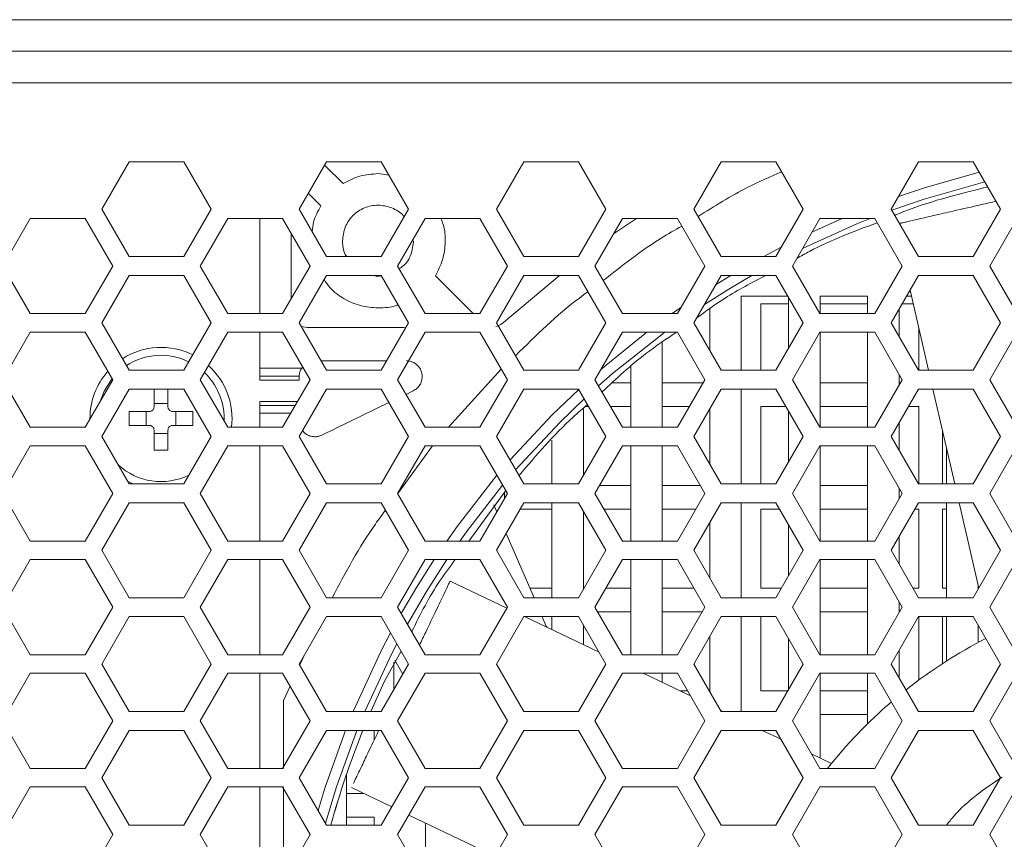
# Model space of a CAD drawing. Header units: millimetres. Extents: x -2516 to -1354, y 370 to 1898.
# Tile 22 of 53: x -1927 to -1865, y 812 to 864. Entities that reach past the tile are written whole.
import ezdxf

# ---------------------------------------------------------------- set-up
doc = ezdxf.new("R2010")
doc.units = ezdxf.units.MM

msp = doc.modelspace()

# ---------------------------------------------------------------- linework, layer by layer
at = {"color": 7, "linetype": 'Continuous', "lineweight": 5}
for p, q in [((-2249.691, 863.694), (-1603.691, 863.694)), ((-2249.691, 861.694), (-1603.691, 861.694)), ((-1603.691, 859.694), (-2249.691, 859.694)), ((-1919.959, 854.694), (-1921.691, 851.694)), ((-1916.494, 854.694), (-1919.959, 854.694)), ((-1914.762, 851.694), (-1916.494, 854.694)), ((-1907.459, 854.694), (-1909.191, 851.694)), ((-1906.404, 853.322), (-1907.575, 854.492)), ((-1903.994, 854.694), (-1907.459, 854.694)), ((-1902.262, 851.694), (-1903.994, 854.694)), ((-1894.959, 854.694), (-1896.691, 851.694)), ((-1891.494, 854.694), (-1894.959, 854.694)), ((-1889.762, 851.694), (-1891.494, 854.694)), ((-1882.459, 854.694), (-1884.191, 851.694)), ((-1878.994, 854.694), (-1882.459, 854.694)), ((-1877.262, 851.694), (-1878.994, 854.694)), ((-1869.959, 854.694), (-1871.691, 851.694)), ((-1866.494, 854.694), (-1869.959, 854.694)), ((-1864.762, 851.694), (-1866.494, 854.694)), ((-1903.509, 853.853), (-1904.191, 853.944)), ((-1908.61, 852.699), (-1907.819, 851.907)), ((-1921.691, 851.694), (-1919.959, 848.694)), ((-1916.494, 848.694), (-1914.762, 851.694)), ((-1909.191, 851.694), (-1907.459, 848.694)), ((-1903.994, 848.694), (-1902.262, 851.694)), ((-1896.691, 851.694), (-1894.959, 848.694)), ((-1891.494, 848.694), (-1889.762, 851.694)), ((-1884.191, 851.694), (-1882.459, 848.694)), ((-1878.994, 848.694), (-1877.262, 851.694)), ((-1871.691, 851.694), (-1869.959, 848.694)), ((-1866.494, 848.694), (-1864.762, 851.694)), ((-1926.216, 851.106), (-1927.955, 848.094)), ((-1922.737, 851.106), (-1926.216, 851.106)), ((-1920.998, 848.094), (-1922.737, 851.106)), ((-1913.716, 851.106), (-1915.455, 848.094)), ((-1910.237, 851.106), (-1913.716, 851.106)), ((-1911.691, 851.106), (-1911.691, 845.081)), ((-1908.498, 848.094), (-1910.237, 851.106)), ((-1901.216, 851.106), (-1902.955, 848.094)), ((-1897.737, 851.106), (-1901.216, 851.106)), ((-1895.998, 848.094), (-1897.737, 851.106)), ((-1888.716, 851.106), (-1890.455, 848.094)), ((-1887.815, 851.106), (-1889.274, 850.14)), ((-1885.237, 851.106), (-1888.716, 851.106)), ((-1883.498, 848.094), (-1885.237, 851.106)), ((-1876.216, 851.106), (-1877.955, 848.094)), ((-1872.737, 851.106), (-1876.216, 851.106)), ((-1870.998, 848.094), (-1872.737, 851.106)), ((-1863.716, 851.106), (-1865.455, 848.094)), ((-1909.691, 846.028), (-1909.691, 850.16)), ((-1927.955, 848.094), (-1926.216, 845.081)), ((-1922.737, 845.081), (-1920.998, 848.094)), ((-1919.959, 848.694), (-1916.494, 848.694)), ((-1915.455, 848.094), (-1913.716, 845.081)), ((-1910.237, 845.081), (-1908.498, 848.094)), ((-1907.459, 848.694), (-1903.994, 848.694)), ((-1902.955, 848.094), (-1901.216, 845.081)), ((-1897.737, 845.081), (-1895.998, 848.094)), ((-1894.959, 848.694), (-1891.494, 848.694)), ((-1890.455, 848.094), (-1888.716, 845.081)), ((-1885.237, 845.081), (-1883.498, 848.094)), ((-1882.459, 848.694), (-1878.994, 848.694)), ((-1877.955, 848.094), (-1876.216, 845.081)), ((-1872.737, 845.081), (-1870.998, 848.094)), ((-1869.959, 848.694), (-1866.494, 848.694)), ((-1865.455, 848.094), (-1863.716, 845.081)), ((-1919.959, 847.494), (-1921.691, 844.494)), ((-1916.494, 847.494), (-1919.959, 847.494)), ((-1914.762, 844.494), (-1916.494, 847.494)), ((-1907.459, 847.494), (-1909.191, 844.494)), ((-1903.994, 847.494), (-1907.459, 847.494)), ((-1902.262, 844.494), (-1903.994, 847.494)), ((-1898.164, 845.081), (-1900.563, 847.48)), ((-1894.959, 847.494), (-1896.691, 844.494)), ((-1892.705, 847.494), (-1896.239, 844.527)), ((-1891.494, 847.494), (-1894.959, 847.494)), ((-1889.762, 844.494), (-1891.494, 847.494)), ((-1882.459, 847.494), (-1884.191, 844.494)), ((-1878.994, 847.494), (-1882.459, 847.494)), ((-1877.262, 844.494), (-1878.994, 847.494)), ((-1869.959, 847.494), (-1871.691, 844.494)), ((-1866.494, 847.494), (-1869.959, 847.494)), ((-1864.762, 844.494), (-1866.494, 847.494)), ((-1870.495, 846.565), (-1869.328, 841.494)), ((-1881.191, 846.194), (-1878.244, 846.194)), ((-1881.191, 841.494), (-1881.191, 846.194)), ((-1879.941, 845.694), (-1878.191, 845.694)), ((-1879.941, 841.494), (-1879.941, 845.694)), ((-1878.191, 846.101), (-1878.191, 842.886)), ((-1876.191, 846.194), (-1873.191, 846.194)), ((-1876.191, 845.081), (-1876.191, 846.194)), ((-1876.191, 845.694), (-1873.191, 845.694)), ((-1873.191, 846.194), (-1873.191, 845.081)), ((-1870.998, 845.694), (-1870.294, 845.694)), ((-1870.709, 846.194), (-1870.41, 846.194)), ((-1926.216, 845.081), (-1922.737, 845.081)), ((-1913.716, 845.081), (-1910.237, 845.081)), ((-1901.216, 845.081), (-1897.737, 845.081)), ((-1888.716, 845.081), (-1885.237, 845.081)), ((-1883.191, 845.382), (-1883.191, 842.762)), ((-1876.216, 845.081), (-1872.737, 845.081)), ((-1871.191, 843.628), (-1871.191, 845.36)), ((-1921.691, 844.494), (-1919.959, 841.494)), ((-1916.494, 841.494), (-1914.762, 844.494)), ((-1909.191, 844.494), (-1907.459, 841.494)), ((-1903.994, 841.494), (-1902.262, 844.494)), ((-1896.691, 844.494), (-1894.959, 841.494)), ((-1891.494, 841.494), (-1889.762, 844.494)), ((-1884.191, 844.494), (-1882.459, 841.494)), ((-1878.994, 841.494), (-1877.262, 844.494)), ((-1871.691, 844.494), (-1869.959, 841.494)), ((-1866.494, 841.494), (-1864.762, 844.494)), ((-1926.216, 843.906), (-1927.955, 840.894)), ((-1922.737, 843.906), (-1926.216, 843.906)), ((-1920.998, 840.894), (-1922.737, 843.906)), ((-1913.716, 843.906), (-1915.455, 840.894)), ((-1910.237, 843.906), (-1913.716, 843.906)), ((-1911.691, 843.906), (-1911.691, 841.619)), ((-1908.498, 840.894), (-1910.237, 843.906)), ((-1908.691, 844.194), (-1909.06, 844.267)), ((-1902.519, 844.194), (-1908.691, 844.194)), ((-1901.216, 843.906), (-1902.955, 840.894)), ((-1897.737, 843.906), (-1901.216, 843.906)), ((-1895.998, 840.894), (-1897.737, 843.906)), ((-1888.716, 843.906), (-1890.455, 840.894)), ((-1885.237, 843.906), (-1888.716, 843.906)), ((-1883.498, 840.894), (-1885.237, 843.906)), ((-1876.216, 843.906), (-1877.955, 840.894)), ((-1872.737, 843.906), (-1876.216, 843.906)), ((-1876.191, 837.881), (-1876.191, 843.906)), ((-1873.191, 843.906), (-1873.191, 837.881)), ((-1870.998, 840.894), (-1872.737, 843.906)), ((-1869.941, 844.157), (-1869.941, 841.494)), ((-1863.716, 843.906), (-1865.455, 840.894)), ((-1886.191, 837.881), (-1886.191, 843.279)), ((-1907.805, 842.094), (-1903.648, 842.094)), ((-1919.959, 841.494), (-1916.494, 841.494)), ((-1911.691, 841.619), (-1909.041, 841.619)), ((-1907.459, 841.494), (-1903.994, 841.494)), ((-1899.722, 837.881), (-1896.39, 841.573)), ((-1894.959, 841.494), (-1891.494, 841.494)), ((-1888.191, 841.711), (-1888.191, 837.881)), ((-1882.459, 841.494), (-1878.994, 841.494)), ((-1871.191, 840.56), (-1871.191, 841.228)), ((-1869.959, 841.494), (-1866.494, 841.494)), ((-1927.955, 840.894), (-1926.216, 837.881)), ((-1922.737, 837.881), (-1920.998, 840.894)), ((-1915.455, 840.894), (-1913.716, 837.881)), ((-1911.691, 841.126), (-1909.19, 841.126)), ((-1911.691, 840.869), (-1911.691, 841.126)), ((-1911.691, 840.869), (-1909.191, 840.869)), ((-1910.237, 837.881), (-1908.498, 840.894)), ((-1909.19, 841.126), (-1909.191, 841.094)), ((-1909.191, 840.869), (-1909.191, 841.094)), ((-1902.955, 840.894), (-1901.216, 837.881)), ((-1897.737, 837.881), (-1895.998, 840.894)), ((-1890.455, 840.894), (-1888.716, 837.881)), ((-1888.191, 840.694), (-1889.356, 840.694)), ((-1883.613, 840.694), (-1886.191, 840.694)), ((-1885.237, 837.881), (-1883.498, 840.894)), ((-1877.955, 840.894), (-1876.216, 837.881)), ((-1873.191, 840.694), (-1876.191, 840.694)), ((-1872.737, 837.881), (-1870.998, 840.894)), ((-1871.113, 840.694), (-1871.191, 840.694)), ((-1865.455, 840.894), (-1863.716, 837.881)), ((-1919.959, 840.294), (-1921.691, 837.294)), ((-1916.494, 840.294), (-1919.959, 840.294)), ((-1918.381, 839.184), (-1918.381, 840.294)), ((-1917.501, 839.184), (-1917.501, 840.294)), ((-1914.762, 837.294), (-1916.494, 840.294)), ((-1907.459, 840.294), (-1909.191, 837.294)), ((-1903.994, 840.294), (-1907.459, 840.294)), ((-1902.262, 837.294), (-1903.994, 840.294)), ((-1901.961, 840.194), (-1902.422, 839.97)), ((-1894.959, 840.294), (-1896.691, 837.294)), ((-1891.494, 840.294), (-1894.959, 840.294)), ((-1889.762, 837.294), (-1891.494, 840.294)), ((-1882.459, 840.294), (-1884.191, 837.294)), ((-1878.994, 840.294), (-1882.459, 840.294)), ((-1881.191, 834.294), (-1881.191, 840.294)), ((-1877.262, 837.294), (-1878.994, 840.294)), ((-1869.959, 840.294), (-1871.691, 837.294)), ((-1866.494, 840.294), (-1869.959, 840.294)), ((-1869.051, 840.294), (-1867.67, 834.294)), ((-1864.762, 837.294), (-1866.494, 840.294)), ((-1918.381, 839.391), (-1917.501, 839.391)), ((-1909.292, 839.519), (-1911.691, 839.519)), ((-1911.691, 839.519), (-1911.691, 839.262)), ((-1903.505, 839.445), (-1907.754, 837.385)), ((-1918.681, 838.884), (-1919.948, 838.884)), ((-1919.948, 838.884), (-1919.948, 838.004)), ((-1918.888, 838.004), (-1918.888, 838.884)), ((-1915.933, 838.884), (-1917.201, 838.884)), ((-1916.993, 838.884), (-1916.993, 838.004)), ((-1915.933, 838.004), (-1915.933, 838.884)), ((-1911.691, 838.768), (-1911.691, 837.881)), ((-1891.191, 834.82), (-1891.191, 839.093)), ((-1891.075, 839.194), (-1890.859, 839.194)), ((-1889.474, 839.194), (-1888.191, 839.194)), ((-1886.191, 839.194), (-1884.479, 839.194)), ((-1883.191, 839.026), (-1883.191, 835.562)), ((-1879.941, 839.194), (-1878.359, 839.194)), ((-1879.941, 834.294), (-1879.941, 839.194)), ((-1878.191, 838.901), (-1878.191, 835.686)), ((-1876.191, 839.194), (-1873.191, 839.194)), ((-1870.594, 839.194), (-1869.941, 839.194)), ((-1869.941, 839.194), (-1869.941, 834.294)), ((-1913.941, 838.444), (-1913.944, 838.276)), ((-1871.191, 836.428), (-1871.191, 838.16)), ((-1926.216, 837.881), (-1922.737, 837.881)), ((-1919.948, 838.004), (-1918.681, 838.004)), ((-1918.381, 837.704), (-1918.381, 836.436)), ((-1917.501, 837.497), (-1918.381, 837.497)), ((-1917.501, 836.436), (-1917.501, 837.704)), ((-1917.201, 838.004), (-1915.933, 838.004)), ((-1913.716, 837.881), (-1910.237, 837.881)), ((-1901.216, 837.881), (-1897.737, 837.881)), ((-1888.716, 837.881), (-1885.237, 837.881)), ((-1876.216, 837.881), (-1872.737, 837.881)), ((-1868.441, 834.294), (-1868.441, 837.641)), ((-1921.691, 837.294), (-1919.959, 834.294)), ((-1916.494, 834.294), (-1914.762, 837.294)), ((-1909.191, 837.294), (-1907.459, 834.294)), ((-1903.994, 834.294), (-1902.262, 837.294)), ((-1896.691, 837.294), (-1894.959, 834.294)), ((-1893.191, 837.066), (-1893.191, 834.294)), ((-1891.494, 834.294), (-1889.762, 837.294)), ((-1884.191, 837.294), (-1882.459, 834.294)), ((-1878.994, 834.294), (-1877.262, 837.294)), ((-1871.691, 837.294), (-1869.959, 834.294)), ((-1866.494, 834.294), (-1864.762, 837.294)), ((-1926.216, 836.706), (-1927.955, 833.694)), ((-1922.737, 836.706), (-1926.216, 836.706)), ((-1920.998, 833.694), (-1922.737, 836.706)), ((-1913.716, 836.706), (-1915.455, 833.694)), ((-1910.237, 836.706), (-1913.716, 836.706)), ((-1911.691, 836.706), (-1911.691, 830.681)), ((-1908.498, 833.694), (-1910.237, 836.706)), ((-1901.216, 836.706), (-1902.955, 833.694)), ((-1902.951, 833.686), (-1900.741, 836.706)), ((-1897.737, 836.706), (-1901.216, 836.706)), ((-1895.998, 833.694), (-1897.737, 836.706)), ((-1888.716, 836.706), (-1890.455, 833.694)), ((-1885.237, 836.706), (-1888.716, 836.706)), ((-1888.191, 836.706), (-1888.191, 830.681)), ((-1886.191, 830.681), (-1886.191, 836.706)), ((-1883.498, 833.694), (-1885.237, 836.706)), ((-1876.216, 836.706), (-1877.955, 833.694)), ((-1872.737, 836.706), (-1876.216, 836.706)), ((-1876.191, 830.681), (-1876.191, 836.706)), ((-1873.191, 836.706), (-1873.191, 830.681)), ((-1870.998, 833.694), (-1872.737, 836.706)), ((-1868.191, 836.555), (-1868.191, 834.294)), ((-1863.716, 836.706), (-1865.455, 833.694)), ((-1919.959, 834.294), (-1916.494, 834.294)), ((-1907.459, 834.294), (-1903.994, 834.294)), ((-1896.106, 833.881), (-1898.443, 830.681)), ((-1896.191, 833.36), (-1896.191, 833.766)), ((-1894.959, 834.294), (-1891.494, 834.294)), ((-1888.191, 834.194), (-1890.167, 834.194)), ((-1883.786, 834.194), (-1886.191, 834.194)), ((-1882.459, 834.294), (-1878.994, 834.294)), ((-1873.191, 834.194), (-1876.191, 834.194)), ((-1871.191, 833.36), (-1871.191, 834.028)), ((-1869.959, 834.294), (-1866.494, 834.294)), ((-1927.955, 833.694), (-1926.216, 830.681)), ((-1922.737, 830.681), (-1920.998, 833.694)), ((-1915.455, 833.694), (-1913.716, 830.681)), ((-1910.237, 830.681), (-1908.498, 833.694)), ((-1902.955, 833.694), (-1901.216, 830.681)), ((-1897.737, 830.681), (-1895.998, 833.694)), ((-1890.455, 833.694), (-1888.716, 830.681)), ((-1885.237, 830.681), (-1883.498, 833.694)), ((-1877.955, 833.694), (-1876.216, 830.681)), ((-1872.737, 830.681), (-1870.998, 833.694)), ((-1865.455, 833.694), (-1863.716, 830.681)), ((-1919.959, 833.094), (-1921.691, 830.094)), ((-1916.494, 833.094), (-1919.959, 833.094)), ((-1914.762, 830.094), (-1916.494, 833.094)), ((-1907.459, 833.094), (-1909.191, 830.094)), ((-1903.994, 833.094), (-1907.459, 833.094)), ((-1902.262, 830.094), (-1903.994, 833.094)), ((-1896.673, 832.524), (-1896.864, 832.964)), ((-1894.959, 833.094), (-1896.691, 830.094)), ((-1895.189, 832.694), (-1893.191, 832.694)), ((-1891.494, 833.094), (-1894.959, 833.094)), ((-1893.191, 833.094), (-1893.191, 827.094)), ((-1889.762, 830.094), (-1891.494, 833.094)), ((-1891.191, 827.62), (-1891.191, 832.567)), ((-1889.878, 832.694), (-1888.191, 832.694)), ((-1886.191, 832.694), (-1884.075, 832.694)), ((-1882.459, 833.094), (-1884.191, 830.094)), ((-1878.994, 833.094), (-1882.459, 833.094)), ((-1881.191, 827.094), (-1881.191, 833.094)), ((-1879.941, 832.694), (-1878.763, 832.694)), ((-1879.941, 827.694), (-1879.941, 832.694)), ((-1877.262, 830.094), (-1878.994, 833.094)), ((-1876.191, 832.694), (-1873.191, 832.694)), ((-1869.959, 833.094), (-1871.691, 830.094)), ((-1870.189, 832.694), (-1869.941, 832.694)), ((-1866.494, 833.094), (-1869.959, 833.094)), ((-1869.941, 832.694), (-1869.941, 827.694)), ((-1868.441, 832.694), (-1868.191, 832.694)), ((-1868.441, 827.694), (-1868.441, 832.694)), ((-1868.191, 833.094), (-1868.191, 827.094)), ((-1867.394, 833.094), (-1866.15, 827.691)), ((-1864.762, 830.094), (-1866.494, 833.094)), ((-1883.191, 831.826), (-1883.191, 828.362)), ((-1878.191, 831.701), (-1878.191, 828.486)), ((-1926.216, 830.681), (-1922.737, 830.681)), ((-1913.716, 830.681), (-1910.237, 830.681)), ((-1901.216, 830.681), (-1897.737, 830.681)), ((-1894.315, 827.094), (-1896.078, 831.155)), ((-1888.716, 830.681), (-1885.237, 830.681)), ((-1876.216, 830.681), (-1872.737, 830.681)), ((-1871.191, 829.228), (-1871.191, 830.96)), ((-1921.691, 830.094), (-1919.959, 827.094)), ((-1916.494, 827.094), (-1914.762, 830.094)), ((-1909.191, 830.094), (-1907.459, 827.094)), ((-1903.994, 827.094), (-1902.262, 830.094)), ((-1896.691, 830.094), (-1894.959, 827.094)), ((-1891.494, 827.094), (-1889.762, 830.094)), ((-1884.191, 830.094), (-1882.459, 827.094)), ((-1878.994, 827.094), (-1877.262, 830.094)), ((-1871.691, 830.094), (-1869.959, 827.094)), ((-1866.494, 827.094), (-1864.762, 830.094)), ((-1926.216, 829.506), (-1927.955, 826.494)), ((-1922.737, 829.506), (-1926.216, 829.506)), ((-1920.998, 826.494), (-1922.737, 829.506)), ((-1913.716, 829.506), (-1915.455, 826.494)), ((-1910.237, 829.506), (-1913.716, 829.506)), ((-1911.691, 829.506), (-1911.691, 823.481)), ((-1908.498, 826.494), (-1910.237, 829.506)), ((-1901.216, 829.506), (-1902.955, 826.494)), ((-1897.737, 829.506), (-1901.216, 829.506)), ((-1895.998, 826.494), (-1897.737, 829.506)), ((-1888.716, 829.506), (-1890.455, 826.494)), ((-1885.237, 829.506), (-1888.716, 829.506)), ((-1888.191, 829.506), (-1888.191, 823.481)), ((-1886.191, 823.481), (-1886.191, 829.506)), ((-1883.498, 826.494), (-1885.237, 829.506)), ((-1876.216, 829.506), (-1877.955, 826.494)), ((-1872.737, 829.506), (-1876.216, 829.506)), ((-1876.191, 823.481), (-1876.191, 829.506)), ((-1873.191, 829.506), (-1873.191, 823.481)), ((-1870.998, 826.494), (-1872.737, 829.506)), ((-1863.716, 829.506), (-1865.455, 826.494)), ((-1896.035, 826.429), (-1899.628, 828.147)), ((-1893.191, 827.694), (-1894.575, 827.694)), ((-1891.148, 827.694), (-1891.191, 827.694)), ((-1888.191, 827.694), (-1889.762, 827.694)), ((-1884.191, 827.694), (-1886.191, 827.694)), ((-1878.648, 827.694), (-1879.941, 827.694)), ((-1873.191, 827.694), (-1876.191, 827.694)), ((-1869.941, 827.694), (-1870.305, 827.694)), ((-1868.191, 827.694), (-1868.441, 827.694)), ((-1866.191, 827.62), (-1866.191, 827.868)), ((-1866.15, 827.694), (-1866.191, 827.694)), ((-1919.959, 827.094), (-1916.494, 827.094)), ((-1907.459, 827.094), (-1903.994, 827.094)), ((-1894.959, 827.094), (-1891.494, 827.094)), ((-1882.459, 827.094), (-1878.994, 827.094)), ((-1869.959, 827.094), (-1866.494, 827.094)), ((-1927.955, 826.494), (-1926.216, 823.481)), ((-1922.737, 823.481), (-1920.998, 826.494)), ((-1915.455, 826.494), (-1913.716, 823.481)), ((-1910.237, 823.481), (-1908.498, 826.494)), ((-1902.955, 826.494), (-1901.216, 823.481)), ((-1897.737, 823.481), (-1895.998, 826.494)), ((-1890.455, 826.494), (-1888.716, 823.481)), ((-1885.237, 823.481), (-1883.498, 826.494)), ((-1877.955, 826.494), (-1876.216, 823.481)), ((-1872.737, 823.481), (-1870.998, 826.494)), ((-1871.191, 826.16), (-1871.191, 826.828)), ((-1865.455, 826.494), (-1863.716, 823.481)), ((-1919.959, 825.894), (-1921.691, 822.894)), ((-1916.494, 825.894), (-1919.959, 825.894)), ((-1914.762, 822.894), (-1916.494, 825.894)), ((-1907.459, 825.894), (-1909.191, 822.894)), ((-1903.994, 825.894), (-1907.459, 825.894)), ((-1902.262, 822.894), (-1903.994, 825.894)), ((-1894.959, 825.894), (-1896.691, 822.894)), ((-1891.494, 825.894), (-1894.959, 825.894)), ((-1890.19, 823.635), (-1894.915, 825.894)), ((-1893.191, 825.894), (-1893.191, 825.069)), ((-1889.762, 822.894), (-1891.494, 825.894)), ((-1890.282, 826.194), (-1888.191, 826.194)), ((-1886.191, 826.194), (-1883.671, 826.194)), ((-1882.459, 825.894), (-1884.191, 822.894)), ((-1878.994, 825.894), (-1882.459, 825.894)), ((-1881.191, 819.894), (-1881.191, 825.894)), ((-1879.941, 821.194), (-1879.941, 825.894)), ((-1877.262, 822.894), (-1878.994, 825.894)), ((-1876.191, 826.194), (-1873.191, 826.194)), ((-1869.959, 825.894), (-1871.691, 822.894)), ((-1871.191, 826.194), (-1871.171, 826.194)), ((-1866.494, 825.894), (-1869.959, 825.894)), ((-1869.941, 825.894), (-1869.941, 821.88)), ((-1868.441, 822.922), (-1868.441, 825.894)), ((-1868.191, 825.894), (-1868.191, 823.083)), ((-1864.762, 822.894), (-1866.494, 825.894)), ((-1891.191, 824.113), (-1891.191, 825.367)), ((-1866.191, 824.254), (-1866.191, 825.367)), ((-1883.191, 824.626), (-1883.191, 821.162)), ((-1878.191, 824.501), (-1878.191, 821.286)), ((-1871.191, 822.028), (-1871.191, 823.76)), ((-1926.216, 823.481), (-1922.737, 823.481)), ((-1913.716, 823.481), (-1910.237, 823.481)), ((-1909.155, 822.833), (-1908.881, 823.43)), ((-1902.736, 823.715), (-1903.794, 821.799)), ((-1903.136, 823.146), (-1902.633, 822.252)), ((-1901.216, 823.481), (-1897.737, 823.481)), ((-1888.716, 823.481), (-1885.237, 823.481)), ((-1876.216, 823.481), (-1872.737, 823.481)), ((-1921.691, 822.894), (-1919.959, 819.894)), ((-1916.494, 819.894), (-1914.762, 822.894)), ((-1909.191, 822.894), (-1907.459, 819.894)), ((-1903.994, 819.894), (-1902.262, 822.894)), ((-1903.191, 823.008), (-1903.191, 821.286)), ((-1896.691, 822.894), (-1894.959, 819.894)), ((-1891.494, 819.894), (-1889.762, 822.894)), ((-1884.191, 822.894), (-1882.459, 819.894)), ((-1878.994, 819.894), (-1877.262, 822.894)), ((-1871.691, 822.894), (-1869.959, 819.894)), ((-1866.494, 819.894), (-1864.762, 822.894)), ((-1926.216, 822.306), (-1927.955, 819.294)), ((-1922.737, 822.306), (-1926.216, 822.306)), ((-1920.998, 819.294), (-1922.737, 822.306)), ((-1913.716, 822.306), (-1915.455, 819.294)), ((-1910.237, 822.306), (-1913.716, 822.306)), ((-1911.691, 822.306), (-1911.691, 816.281)), ((-1908.498, 819.294), (-1910.237, 822.306)), ((-1901.216, 822.306), (-1902.955, 819.294)), ((-1897.737, 822.306), (-1901.216, 822.306)), ((-1895.998, 819.294), (-1897.737, 822.306)), ((-1888.716, 822.306), (-1890.455, 819.294)), ((-1885.237, 822.306), (-1888.716, 822.306)), ((-1884.408, 820.87), (-1887.412, 822.306)), ((-1886.191, 821.722), (-1886.191, 822.306)), ((-1883.498, 819.294), (-1885.237, 822.306)), ((-1876.216, 822.306), (-1877.955, 819.294)), ((-1872.737, 822.306), (-1876.216, 822.306)), ((-1876.191, 816.941), (-1876.191, 822.306)), ((-1873.191, 822.306), (-1873.191, 819.108)), ((-1870.998, 819.294), (-1872.737, 822.306)), ((-1863.716, 822.306), (-1865.455, 819.294)), ((-1910.191, 820.576), (-1909.769, 821.495)), ((-1904.652, 819.894), (-1903.794, 821.798)), ((-1903.794, 821.798), (-1903.794, 821.799)), ((-1884.595, 821.194), (-1885.085, 821.194)), ((-1883.191, 821.194), (-1883.209, 821.194)), ((-1878.244, 821.194), (-1879.941, 821.194)), ((-1873.191, 821.194), (-1876.191, 821.194)), ((-1910.191, 816.281), (-1910.191, 820.576)), ((-1919.959, 819.894), (-1916.494, 819.894)), ((-1907.459, 819.894), (-1903.994, 819.894)), ((-1894.959, 819.894), (-1891.494, 819.894)), ((-1882.366, 819.894), (-1882.494, 819.955)), ((-1882.459, 819.894), (-1878.994, 819.894)), ((-1876.191, 819.694), (-1873.191, 819.694)), ((-1869.959, 819.894), (-1866.494, 819.894)), ((-1927.955, 819.294), (-1926.216, 816.281)), ((-1922.737, 816.281), (-1920.998, 819.294)), ((-1915.455, 819.294), (-1913.716, 816.281)), ((-1910.237, 816.281), (-1908.498, 819.294)), ((-1902.955, 819.294), (-1901.216, 816.281)), ((-1897.737, 816.281), (-1895.998, 819.294)), ((-1890.455, 819.294), (-1888.716, 816.281)), ((-1885.237, 816.281), (-1883.498, 819.294)), ((-1877.955, 819.294), (-1876.216, 816.281)), ((-1872.737, 816.281), (-1870.998, 819.294)), ((-1865.455, 819.294), (-1863.716, 816.281)), ((-1919.959, 818.694), (-1921.691, 815.694)), ((-1916.494, 818.694), (-1919.959, 818.694)), ((-1914.762, 815.694), (-1916.494, 818.694)), ((-1907.459, 818.694), (-1909.191, 815.694)), ((-1903.994, 818.694), (-1907.459, 818.694)), ((-1904.441, 818.694), (-1904.441, 818.081)), ((-1902.262, 815.694), (-1903.994, 818.694)), ((-1894.959, 818.694), (-1896.691, 815.694)), ((-1891.494, 818.694), (-1894.959, 818.694)), ((-1889.762, 815.694), (-1891.494, 818.694)), ((-1882.459, 818.694), (-1884.191, 815.694)), ((-1878.994, 818.694), (-1882.459, 818.694)), ((-1878.666, 818.125), (-1879.856, 818.694)), ((-1877.262, 815.694), (-1878.994, 818.694)), ((-1869.959, 818.694), (-1871.691, 815.694)), ((-1866.494, 818.694), (-1869.959, 818.694)), ((-1864.762, 815.694), (-1866.494, 818.694)), ((-1875.48, 816.602), (-1876.752, 817.21)), ((-1926.216, 816.281), (-1922.737, 816.281)), ((-1913.716, 816.281), (-1910.237, 816.281)), ((-1901.216, 816.281), (-1897.737, 816.281)), ((-1888.716, 816.281), (-1885.237, 816.281)), ((-1876.216, 816.281), (-1872.737, 816.281)), ((-1921.691, 815.694), (-1919.959, 812.694)), ((-1916.494, 812.694), (-1914.762, 815.694)), ((-1909.191, 815.694), (-1907.459, 812.694)), ((-1906.191, 812.694), (-1906.191, 815.9)), ((-1903.994, 812.694), (-1902.262, 815.694)), ((-1896.691, 815.694), (-1894.959, 812.694)), ((-1891.494, 812.694), (-1889.762, 815.694)), ((-1884.191, 815.694), (-1882.459, 812.694)), ((-1878.994, 812.694), (-1877.262, 815.694)), ((-1871.691, 815.694), (-1869.959, 812.694)), ((-1866.494, 812.694), (-1864.762, 815.694)), ((-1926.216, 815.106), (-1927.955, 812.094)), ((-1922.737, 815.106), (-1926.216, 815.106)), ((-1920.998, 812.094), (-1922.737, 815.106)), ((-1913.716, 815.106), (-1915.455, 812.094)), ((-1910.237, 815.106), (-1913.716, 815.106)), ((-1911.691, 815.106), (-1911.691, 809.081)), ((-1908.498, 812.094), (-1910.237, 815.106)), ((-1910.191, 809.162), (-1910.191, 815.106)), ((-1905.881, 815.068), (-1903.328, 813.848)), ((-1901.216, 815.106), (-1902.955, 812.094)), ((-1897.737, 815.106), (-1901.216, 815.106)), ((-1895.998, 812.094), (-1897.737, 815.106)), ((-1888.716, 815.106), (-1890.455, 812.094)), ((-1885.237, 815.106), (-1888.716, 815.106)), ((-1883.498, 812.094), (-1885.237, 815.106)), ((-1876.216, 815.106), (-1877.955, 812.094)), ((-1872.737, 815.106), (-1876.216, 815.106)), ((-1870.998, 812.094), (-1872.737, 815.106)), ((-1863.716, 815.106), (-1865.455, 812.094)), ((-1905.098, 814.694), (-1906.191, 814.694)), ((-1906.191, 813.194), (-1904.441, 813.194)), ((-1904.441, 813.194), (-1904.441, 812.694)), ((-1902.242, 813.328), (-1896.79, 810.722)), ((-1919.959, 812.694), (-1916.494, 812.694)), ((-1907.459, 812.694), (-1903.994, 812.694)), ((-1901.191, 809.081), (-1901.191, 812.826)), ((-1894.959, 812.694), (-1891.494, 812.694)), ((-1882.459, 812.694), (-1878.994, 812.694)), ((-1869.959, 812.694), (-1866.494, 812.694)), ((-1922.737, 809.081), (-1920.998, 812.094)), ((-1915.455, 812.094), (-1913.716, 809.081)), ((-1910.237, 809.081), (-1908.498, 812.094)), ((-1902.955, 812.094), (-1901.216, 809.081)), ((-1897.737, 809.081), (-1895.998, 812.094)), ((-1890.455, 812.094), (-1888.716, 809.081)), ((-1885.237, 809.081), (-1883.498, 812.094)), ((-1877.955, 812.094), (-1876.216, 809.081)), ((-1872.737, 809.081), (-1870.998, 812.094)), ((-1865.455, 812.094), (-1863.716, 809.081))]:
    msp.add_line(p, q, dxfattribs=at)
at = {"color": 8, "linetype": 'Continuous', "lineweight": 5}
for p, q in [((-1874.793, 851.106), (-1876.715, 850.242)), ((-1878.654, 849.283), (-1879.763, 848.694)), ((-1885.019, 845.459), (-1885.56, 845.081)), ((-1909.44, 839.262), (-1911.691, 839.262)), ((-1909.725, 838.768), (-1911.691, 838.768)), ((-1903.795, 821.799), (-1904.652, 819.894))]:
    msp.add_line(p, q, dxfattribs=at)
at = {"color": 8, "linetype": 'Continuous', "lineweight": 5, "flags": 128}
for points in [[(-1866.12, 854.045), (-1869.592, 853.049), (-1871.226, 852.499)], [(-1871.653, 851.628), (-1869.607, 852.335), (-1865.769, 853.437)], [(-1877.315, 849.203), (-1873.878, 850.759), (-1873.021, 851.106)], [(-1883.521, 845.654), (-1881.984, 846.629), (-1880.526, 847.494)], [(-1881.86, 847.494), (-1882.237, 847.266), (-1882.786, 846.927)], [(-1890.232, 840.508), (-1889.345, 841.281), (-1886.034, 843.906)], [(-1887.162, 843.906), (-1889.754, 841.82), (-1890.085, 841.536)], [(-1891.487, 840.281), (-1893.165, 838.669), (-1895.836, 835.814)], [(-1895.479, 835.195), (-1892.688, 838.191), (-1891.141, 839.682)], [(-1896.663, 834.847), (-1899.189, 831.606), (-1899.846, 830.681)], [(-1899.021, 830.681), (-1898.597, 831.273), (-1896.304, 834.224)], [(-1900.642, 829.506), (-1901.763, 827.74), (-1902.728, 826.099)], [(-1902.335, 825.42), (-1901.126, 827.488), (-1899.83, 829.506)], [(-1903.404, 824.871), (-1904.023, 823.682), (-1905.774, 819.894)], [(-1905.041, 819.894), (-1903.35, 823.516), (-1903.006, 824.181)], [(-1906.262, 818.694), (-1907.546, 815.095), (-1907.996, 813.625)], [(-1907.526, 812.811), (-1906.832, 815.11), (-1905.536, 818.694)]]:
    msp.add_lwpolyline(points, dxfattribs=at)
at = {"color": 7, "linetype": 'Continuous', "lineweight": 5, "flags": 128}
for points in [[(-1921.795, 839.513), (-1921.544, 840.179), (-1921.042, 840.97)], [(-1919.681, 834.294), (-1919.81, 834.35), (-1920.064, 834.476)]]:
    msp.add_lwpolyline(points, dxfattribs=at)
at = {"color": 7, "linetype": 'Continuous', "lineweight": 5}
for centre, radius, start, end in [((-1917.941, 838.444), 4.5, 63.47292, 122.83533), ((-1917.941, 838.444), 4, 63.90767, 123.19009), ((-1917.941, 838.444), 4.5, 138.42918, 180), ((-1917.941, 838.444), 4, 0, 46.59392), ((-1917.941, 838.444), 4.5, 352.81721, 48.10669), ((-1917.941, 838.444), 4, 227.12808, 296.28937), ((-1851.691, 797.194), 30.7, 117.14431, 128.37313), ((-1851.691, 797.194), 30.7, 130.64406, 141.55687), ((-1851.691, 797.194), 57.621, 158.09127, 164.39522)]:
    msp.add_arc(centre, radius, start, end, dxfattribs=at)
at = {"color": 8, "linetype": 'Continuous', "lineweight": 5}
msp.add_arc((-1851.691, 797.194), 57.622, 158.0916, 164.39545, dxfattribs=at)
at = {"color": 7, "linetype": 'Continuous', "lineweight": 5}
for points, knots in [([(-1904.191, 853.944), (-1904.581, 853.916), (-1905.362, 853.862), (-1906.057, 853.502), (-1906.404, 853.322)], [0, 0, 0, 0, 0.5, 1, 1, 1, 1]), ([(-1883.924, 851.232), (-1882.889, 851.882), (-1881.189, 852.949), (-1879.349, 853.75), (-1878.63, 854.063)], [0, 0, 0, 0, 0.608898, 1, 1, 1, 1]), ([(-1865.578, 853.106), (-1867.496, 852.632), (-1869.497, 852.137), (-1871.386, 851.336), (-1871.465, 851.302)], [0, 0, 0, 0, 0.958652, 1, 1, 1, 1]), ([(-1907.819, 851.907), (-1908, 851.574), (-1908.282, 851.055), (-1908.343, 850.472), (-1908.365, 850.264)], [0, 0, 0, 0, 0.6427352, 1, 1, 1, 1]), ([(-1906.441, 849.694), (-1906.407, 849.988), (-1906.339, 850.577), (-1905.818, 851.326), (-1905.076, 851.826), (-1904.186, 852.006), (-1903.325, 851.813), (-1902.739, 851.505), (-1902.563, 851.231), (-1902.545, 851.204)], [0, 0, 0, 0, 0.163634, 0.32727, 0.490904, 0.65454, 0.818175, 0.98181, 1, 1, 1, 1]), ([(-1865.053, 852.198), (-1865.36, 852.127), (-1866.217, 851.93), (-1867.526, 851.629), (-1868.867, 851.32), (-1869.745, 851.118), (-1870.337, 850.982), (-1870.675, 850.904), (-1870.96, 850.838), (-1871.105, 850.805), (-1871.172, 850.789)], [0, 0, 0, 0, 0.178415, 0.497532, 0.691886, 0.837646, 0.892178, 0.935735, 0.970525, 1, 1, 1, 1]), ([(-1900.563, 847.48), (-1900.391, 847.816), (-1900.047, 848.487), (-1899.906, 849.613), (-1899.961, 850.515), (-1900.165, 850.983), (-1900.219, 851.106)], [0, 0, 0, 0, 0.297639, 0.595279, 0.892919, 1, 1, 1, 1]), ([(-1889.927, 847.178), (-1888.734, 848.123), (-1887.149, 849.378), (-1885.394, 850.377), (-1884.959, 850.625)], [0, 0, 0, 0, 0.751947, 1, 1, 1, 1]), ([(-1872.579, 850.833), (-1874.038, 850.292), (-1875.787, 849.643), (-1877.407, 848.728), (-1877.677, 848.576)], [0, 0, 0, 0, 0.833815, 1, 1, 1, 1]), ([(-1906.176, 848.694), (-1906.209, 848.739), (-1906.413, 849.025), (-1906.428, 849.388), (-1906.441, 849.694)], [0, 0, 0, 0, 0.159925, 1, 1, 1, 1]), ([(-1901.941, 849.694), (-1901.977, 849.403), (-1902.049, 848.821), (-1902.43, 848.19), (-1902.77, 847.983), (-1902.86, 847.929)], [0, 0, 0, 0, 0.424326, 0.848648, 1, 1, 1, 1]), ([(-1903.989, 847.484), (-1904.056, 847.465), (-1904.207, 847.421), (-1904.358, 847.468), (-1904.442, 847.494)], [0, 0, 0, 0, 0.445359, 1, 1, 1, 1]), ([(-1879.634, 847.494), (-1880.511, 847.043), (-1882.038, 846.258), (-1883.42, 845.242), (-1884.009, 844.809)], [0, 0, 0, 0, 0.5743121, 1, 1, 1, 1]), ([(-1907.61, 847.232), (-1907.488, 847.054), (-1907.153, 846.566), (-1906.356, 845.992), (-1905.318, 845.529), (-1904.566, 845.472), (-1904.191, 845.444)], [0, 0, 0, 0, 0.160679, 0.440453, 0.720226, 1, 1, 1, 1]), ([(-1895.491, 842.416), (-1894.193, 843.698), (-1892.736, 845.138), (-1891.082, 846.335), (-1890.901, 846.466)], [0, 0, 0, 0, 0.89065, 1, 1, 1, 1]), ([(-1904.191, 845.444), (-1903.794, 845.451), (-1903.357, 845.458), (-1902.967, 845.634), (-1902.93, 845.65)], [0, 0, 0, 0, 0.905794, 1, 1, 1, 1]), ([(-1896.239, 844.527), (-1896.287, 844.487), (-1896.383, 844.405), (-1896.554, 844.323), (-1896.674, 844.279), (-1896.736, 844.273), (-1896.736, 844.273)], [0, 0, 0, 0, 0.333241, 0.666481, 0.999725, 1, 1, 1, 1]), ([(-1885.296, 843.906), (-1885.949, 843.468), (-1887.627, 842.343), (-1889.106, 840.965), (-1890.01, 840.123)], [0, 0, 0, 0, 0.389171, 1, 1, 1, 1]), ([(-1902.397, 842.094), (-1902.266, 842.079), (-1902.004, 842.048), (-1901.674, 841.817), (-1901.443, 841.487), (-1901.412, 841.225), (-1901.397, 841.094)], [0, 0, 0, 0, 0.25, 0.499998, 0.75, 1, 1, 1, 1]), ([(-1911.691, 841.619), (-1911.691, 841.56), (-1911.691, 841.443), (-1911.691, 841.289), (-1911.691, 841.172), (-1911.691, 841.141), (-1911.691, 841.126)], [0, 0, 0, 0, 0.249996, 0.499993, 0.750007, 1, 1, 1, 1]), ([(-1908.964, 841.701), (-1909.021, 841.629), (-1909.16, 841.453), (-1909.179, 841.227), (-1909.191, 841.094)], [0, 0, 0, 0, 0.4096553, 1, 1, 1, 1]), ([(-1909.19, 841.126), (-1909.19, 841.134), (-1909.189, 841.15), (-1909.184, 841.209), (-1909.171, 841.307), (-1909.128, 841.459), (-1909.07, 841.566), (-1909.041, 841.619)], [0, 0, 0, 0, 0.156057, 0.291847, 0.502459, 0.75351, 1, 1, 1, 1]), ([(-1901.397, 841.094), (-1901.405, 841), (-1901.42, 840.814), (-1901.54, 840.557), (-1901.719, 840.336), (-1901.88, 840.241), (-1901.961, 840.194)], [0, 0, 0, 0, 0.25, 0.499999, 0.75, 1, 1, 1, 1]), ([(-1918.381, 839.184), (-1918.384, 839.15), (-1918.39, 839.083), (-1918.441, 838.994), (-1918.517, 838.926), (-1918.601, 838.889), (-1918.657, 838.885), (-1918.681, 838.884)], [0, 0, 0, 0, 0.213616, 0.427297, 0.639461, 0.850961, 1, 1, 1, 1]), ([(-1917.201, 838.884), (-1917.234, 838.887), (-1917.301, 838.894), (-1917.391, 838.945), (-1917.458, 839.02), (-1917.495, 839.104), (-1917.499, 839.16), (-1917.501, 839.184)], [0, 0, 0, 0, 0.213612, 0.427289, 0.639457, 0.850962, 1, 1, 1, 1]), ([(-1911.691, 839.262), (-1911.691, 839.247), (-1911.691, 839.216), (-1911.691, 839.098), (-1911.691, 838.945), (-1911.691, 838.827), (-1911.691, 838.768)], [0, 0, 0, 0, 0.249993, 0.500007, 0.750004, 1, 1, 1, 1]), ([(-1890.932, 839.319), (-1891.235, 839.06), (-1892.818, 837.705), (-1894.171, 836.113), (-1895.265, 834.825)], [0, 0, 0, 0, 0.19135, 1, 1, 1, 1]), ([(-1918.681, 838.004), (-1918.647, 838.001), (-1918.58, 837.994), (-1918.491, 837.943), (-1918.423, 837.868), (-1918.386, 837.783), (-1918.382, 837.727), (-1918.381, 837.704)], [0, 0, 0, 0, 0.213613, 0.427299, 0.639456, 0.850961, 1, 1, 1, 1]), ([(-1917.501, 837.704), (-1917.497, 837.737), (-1917.491, 837.804), (-1917.44, 837.894), (-1917.365, 837.961), (-1917.28, 837.998), (-1917.224, 838.002), (-1917.201, 838.004)], [0, 0, 0, 0, 0.213616, 0.427298, 0.639461, 0.850961, 1, 1, 1, 1]), ([(-1907.754, 837.385), (-1907.833, 837.354), (-1907.99, 837.291), (-1908.245, 837.276), (-1908.496, 837.321), (-1908.725, 837.43), (-1908.889, 837.551), (-1908.954, 837.647), (-1908.972, 837.673)], [0, 0, 0, 0, 0.18616, 0.372322, 0.558482, 0.744645, 0.930806, 1, 1, 1, 1]), ([(-1907.1, 827.094), (-1906.251, 828.69), (-1905.233, 830.605), (-1903.94, 832.34), (-1903.726, 832.628)], [0, 0, 0, 0, 0.833678, 1, 1, 1, 1]), ([(-1899.301, 829.506), (-1899.636, 829.066), (-1900.715, 827.647), (-1901.51, 826.046), (-1902.059, 824.942)], [0, 0, 0, 0, 0.310059, 1, 1, 1, 1]), ([(-1899.629, 828.146), (-1899.632, 828.139), (-1899.644, 828.114), (-1899.774, 827.842), (-1900.06, 827.243), (-1900.536, 826.249), (-1901.063, 825.146), (-1901.435, 824.367), (-1901.568, 824.09)], [0, 0, 0, 0, 0.041497, 0.156976, 0.310951, 0.56377, 0.844945, 1, 1, 1, 1]), ([(-1893.487, 825.211), (-1893.503, 825.24), (-1893.626, 825.458), (-1893.716, 825.692), (-1893.794, 825.894)], [0, 0, 0, 0, 0.136212, 1, 1, 1, 1]), ([(-1904.16, 818.668), (-1904.193, 818.598), (-1904.387, 818.192), (-1904.739, 817.458), (-1905.125, 816.65), (-1905.387, 816.101), (-1905.537, 815.789), (-1905.663, 815.524), (-1905.727, 815.39), (-1905.757, 815.328)], [0, 0, 0, 0, 0.073544, 0.431895, 0.700651, 0.801195, 0.881506, 0.945653, 1, 1, 1, 1])]:
    msp.add_open_spline(points, degree=3, knots=knots, dxfattribs=at)
msp.add_open_spline([(-1918.381, 836.436), (-1918.234, 836.432), (-1917.941, 836.425), (-1917.647, 836.432), (-1917.501, 836.436)], degree=3, dxfattribs=at)
at = {"color": 8, "linetype": 'Continuous', "lineweight": 5}
msp.add_open_spline([(-1868.19, 812.694), (-1868.043, 812.88), (-1867.08, 814.104), (-1865.778, 814.988), (-1864.674, 815.737)], degree=3, knots=[0, 0, 0, 0, 0.152324, 1, 1, 1, 1], dxfattribs=at)

doc.saveas('drawing.dxf')
